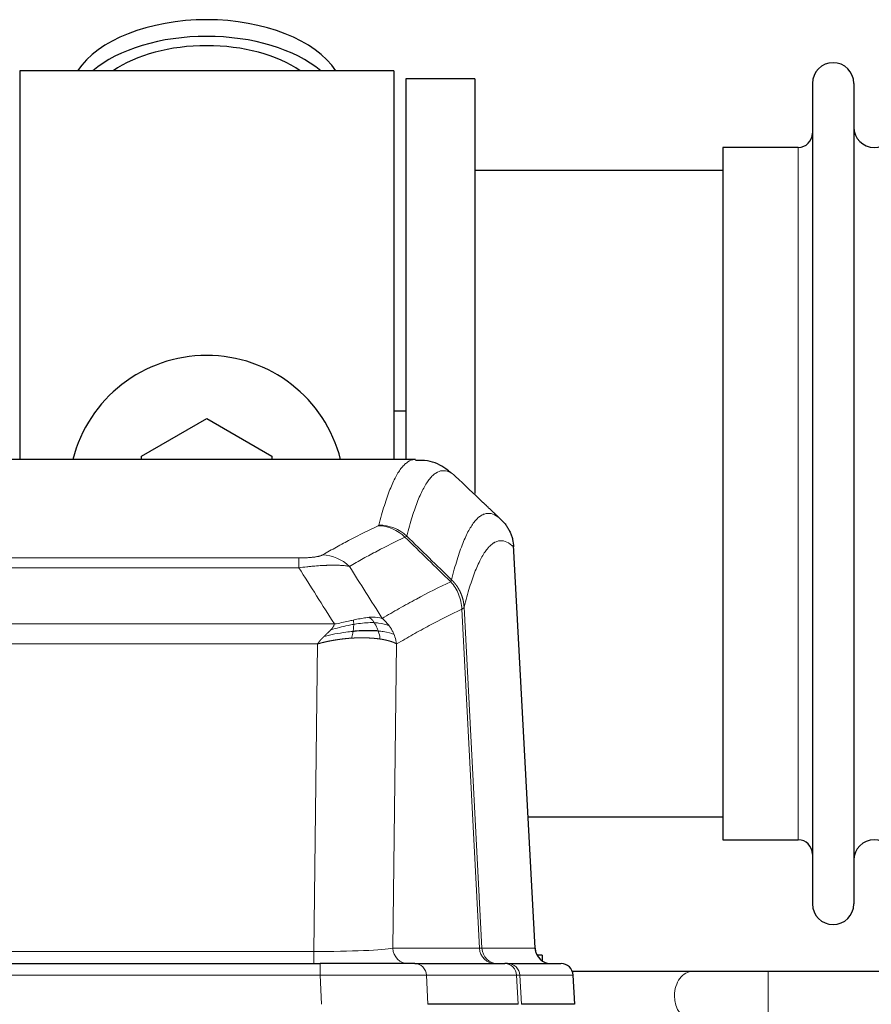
# Model space of a CAD drawing. Header units: inches. Extents: x 0 to 17820, y -10 to 12600.
# Tile 170 of 256: x 4570 to 4779, y 10745 to 10987. Entities that reach past the tile are written whole.
import ezdxf

# ---------------------------------------------------------------- set-up
doc = ezdxf.new("R2010")
doc.units = ezdxf.units.IN
doc.layers.add('1', color=7, linetype='Continuous', true_color=0xffffff)

msp = doc.modelspace()

# ---------------------------------------------------------------- linework, layer by layer
at = {"layer": '1', "color": 2, "linetype": 'Continuous', "lineweight": 25}
for p, q in [((4661.834, 10974.854), (4569.834, 10974.854)), ((4569.834, 10974.854), (4569.834, 10879.254)), ((4661.834, 10974.854), (4661.834, 10879.254)), ((4681.834, 10972.854), (4664.834, 10972.854)), ((4664.834, 10972.854), (4664.834, 10879.256)), ((4681.834, 10972.854), (4681.834, 10870.854)), ((4764.834, 10971.754), (4764.834, 10769.954)), ((4775.034, 10971.754), (4775.034, 10769.954)), ((4761.334, 10956.004), (4742.834, 10956.004)), ((4742.834, 10956.004), (4742.834, 10785.704)), ((4742.839, 10950.354), (4681.834, 10950.354)), ((4664.793, 10891.116), (4661.81, 10891.116)), ((4599.834, 10880.091), (4615.834, 10889.329)), ((4615.834, 10889.329), (4631.834, 10880.091)), ((4667.187, 10879.249), (4404.48, 10879.249)), ((4599.834, 10879.248), (4599.834, 10880.091)), ((4631.834, 10880.091), (4631.834, 10879.248)), ((4696.61, 10759.036), (4691.338, 10858.173)), ((4694.895, 10791.354), (4742.839, 10791.354)), ((4742.834, 10785.704), (4761.334, 10785.704)), ((4427.923, 10755.249), (4643.744, 10755.249)), ((4666.999, 10755.249), (4643.744, 10755.249)), ((4666.999, 10755.249), (4689.173, 10755.249)), ((4689.87, 10755.249), (4689.173, 10755.249)), ((4689.87, 10755.249), (4702.981, 10755.249)), ((4698.334, 10757.354), (4697.081, 10757.354)), ((4698.334, 10757.354), (4698.334, 10755.955)), ((4735.385, 10753.354), (4705.785, 10753.354)), ((4855.882, 10753.354), (4753.968, 10753.354)), ((4706.372, 10745.249), (4705.991, 10752.408)), ((4692.453, 10745.249), (4670.199, 10745.249)), ((4706.356, 10745.249), (4693.238, 10745.249))]:
    msp.add_line(p, q, dxfattribs=at)
at = {"layer": '1', "color": 110, "linetype": 'Continuous', "lineweight": 13}
for p, q in [((4761.334, 10956.004), (4761.334, 10785.704)), ((4696.597, 10759.039), (4691.349, 10857.735)), ((4433.162, 10855.042), (4638.505, 10855.042)), ((4638.505, 10852.625), (4638.505, 10855.042)), ((4638.505, 10852.625), (4433.162, 10852.625)), ((4682.95, 10759.039), (4678.598, 10842.431)), ((4679.154, 10842.908), (4683.531, 10759.039)), ((4424.431, 10838.795), (4647.236, 10838.795)), ((4643.123, 10833.896), (4428.544, 10833.896)), ((4642.155, 10758.213), (4643.123, 10833.896)), ((4662.555, 10833.886), (4661.598, 10759.039)), ((4429.512, 10758.213), (4642.155, 10758.213)), ((4642.155, 10755.249), (4642.155, 10758.213)), ((4661.598, 10759.039), (4682.95, 10759.039)), ((4683.531, 10759.039), (4696.597, 10759.039)), ((4643.744, 10755.249), (4643.744, 10752.406)), ((4753.968, 10741.354), (4753.968, 10753.354)), ((4643.744, 10752.406), (4427.923, 10752.406)), ((4644.037, 10745.249), (4643.744, 10752.406)), ((4692.08, 10752.406), (4669.906, 10752.406)), ((4669.906, 10752.406), (4670.199, 10745.249)), ((4692.453, 10745.249), (4692.08, 10752.406)), ((4705.975, 10752.406), (4692.864, 10752.406)), ((4692.864, 10752.406), (4693.238, 10745.249)), ((4706.356, 10745.249), (4705.975, 10752.406))]:
    msp.add_line(p, q, dxfattribs=at)
at = {"layer": '1', "color": 2, "linetype": 'Continuous', "lineweight": 25}
for centre, radius, start, end in [((4769.934, 10971.754), 5.1, 0, 180), ((4780.034, 10961.004), 5, 180, 0), ((4761.334, 10959.504), 3.5, 270, 0), ((4615.834, 10870.854), 34, 14.29875, 165.70125), ((4761.334, 10782.204), 3.5, 0, 90), ((4780.034, 10780.704), 5, 0, 180), ((4769.934, 10769.954), 5.1, 180, 0), ((4700.604, 10759.249), 4, 182.96266, 270), ((4702.996, 10752.249), 3, 3.84447, 90)]:
    msp.add_arc(centre, radius, start, end, dxfattribs=at)
for centre, major_axis, start_param, end_param in [((4615.834, 10967.923), (34, 0), 0.3633693, 2.7782723), ((4615.834, 10963.827), (34, 0), 0.6009523, 2.5406894), ((4615.834, 10963.827), (-30, 0), 4.712389, 5.5877152), ((4615.834, 10963.827), (-30, 0), 3.8370627, 4.712389)]:
    msp.add_ellipse(centre, major_axis=major_axis, ratio=0.5735764, start_param=start_param, end_param=end_param, dxfattribs=at)
at = {"layer": '1', "color": 110, "linetype": 'Continuous', "lineweight": 13}
for centre, major_axis, ratio, start_param, end_param in [((4658.013, 10853.031), (-4.281, 9.037), 0.9659395, 5.0815715, 5.8272089), ((4658.2, 10853.192), (-9.695, 2.45), 0.9931439, 4.2008878, 4.9582972), ((4644.352, 10845.885), (4.97, -8.677), 0.9635717, 1.8622888, 2.6052468), ((4642.235, 10759.249), (20.002, 0.052), 0.0517476, 4.708281, 6.0295934), ((4665.474, 10759.249), (0, 4), 0.9702957, 1.6231562, 3.1415927), ((4663.505, 10759.249), (-20.038, 0.208), 0.001459, 2.8976729, 3.1068244), ((4686.826, 10759.249), (0, -4), 0.9702957, 4.7647489, 6.2831853), ((4687.523, 10759.249), (0, -4), 0.9993908, 4.7647489, 6.2831853), ((4700.589, 10759.249), (0, -4), 0.9993908, 4.7647489, 6.2831853), ((4666.999, 10752.249), (0, -3), 0.9702957, 1.6231562, 3.1415927), ((4689.173, 10752.249), (0, -3), 0.9702957, 1.6231562, 3.1415927), ((4689.87, 10752.249), (0, -3), 0.9993908, 1.6231562, 3.1415927), ((4702.981, 10752.249), (0, -3), 0.9993908, 1.6231562, 3.1415927), ((4735.385, 10747.354), (0, -6), 0.7432941, 3.1371748, 4.712389), ((4643.692, 10752.249), (27.018, 0.123), 0.0058026, 0.2445567, 1.5688664), ((4665.852, 10752.249), (27.029, 0.156), 0.000812, 0.0348973, 0.2440487), ((4735.385, 10747.354), (0, -6), 0.7432941, 4.712389, 6.2831853)]:
    msp.add_ellipse(centre, major_axis=major_axis, ratio=ratio, start_param=start_param, end_param=end_param, dxfattribs=at)
for points, knots in [([(4658.2, 10863.127), (4658.638, 10864.866), (4659.528, 10868.063), (4660.449, 10870.697), (4661.151, 10872.462), (4661.387, 10873.016), (4661.863, 10874.052), (4662.103, 10874.535), (4662.828, 10875.878), (4663.319, 10876.633), (4663.943, 10877.4), (4664.068, 10877.544), (4664.319, 10877.816), (4664.698, 10878.197), (4665.08, 10878.498), (4665.851, 10878.995), (4666.464, 10879.219), (4667.087, 10879.249), (4667.181, 10879.249)], [0, 0, 0, 0, 0.1619138, 0.3238276, 0.3238276, 0.4047846, 0.4047846, 0.4857415, 0.4857415, 0.6476553, 0.6476553, 0.6881337, 0.6881337, 0.7286122, 0.8095691, 0.8095691, 0.9714829, 1, 1, 1, 1]), ([(4677.042, 10875.102), (4676.484, 10875.615), (4675.382, 10876.358), (4673.772, 10876.63), (4672.729, 10876.248), (4671.957, 10875.75), (4671.574, 10875.448), (4671.195, 10875.067), (4670.943, 10874.796), (4670.818, 10874.651), (4670.194, 10873.884), (4669.702, 10873.13), (4668.976, 10871.787), (4668.735, 10871.305), (4668.259, 10870.269), (4668.023, 10869.716), (4667.32, 10867.952), (4666.398, 10865.32), (4665.506, 10862.126), (4665.068, 10860.389)], [0, 0, 0, 0, 0.125, 0.25, 0.375, 0.375, 0.4375, 0.46875, 0.46875, 0.5, 0.5, 0.625, 0.625, 0.6875, 0.6875, 0.75, 0.75, 0.875, 1, 1, 1, 1]), ([(4676.065, 10849.674), (4676.121, 10849.897), (4676.177, 10850.117), (4676.289, 10850.553), (4676.457, 10851.201), (4676.853, 10852.664), (4677.196, 10853.836), (4677.889, 10856.07), (4678.83, 10858.757), (4680.288, 10861.914), (4681.292, 10863.437), (4681.866, 10864.129), (4681.93, 10864.204), (4682.058, 10864.349), (4682.251, 10864.559), (4682.702, 10865.002), (4683.094, 10865.299), (4683.422, 10865.501), (4683.488, 10865.539), (4683.62, 10865.611), (4683.818, 10865.712), (4684.283, 10865.899), (4684.686, 10865.977), (4685.498, 10866.024), (4686.595, 10865.794), (4687.723, 10864.979), (4688.294, 10864.425)], [0, 0, 0, 0, 0.015625, 0.015625, 0.03125, 0.0625, 0.125, 0.125, 0.25, 0.375, 0.5, 0.5, 0.515625, 0.515625, 0.53125, 0.5625, 0.625, 0.625, 0.640625, 0.640625, 0.65625, 0.6875, 0.75, 0.75, 0.875, 1, 1, 1, 1]), ([(4644.352, 10855.791), (4645.486, 10856.444), (4646.621, 10857.082), (4648.894, 10858.332), (4650.031, 10858.944), (4653.446, 10860.738), (4655.728, 10861.879), (4658.013, 10862.966)], [0, 0, 0, 0, 0.25, 0.25, 0.5, 0.5, 1, 1, 1, 1]), ([(4658.2, 10863.127), (4658.194, 10863.1), (4658.175, 10863.073), (4658.112, 10863.019), (4658.069, 10862.993), (4658.013, 10862.966)], [0, 0, 0, 0, 0.5, 0.5, 1, 1, 1, 1]), ([(4664.609, 10860.149), (4662.321, 10859.06), (4660.037, 10857.918), (4656.618, 10856.122), (4655.479, 10855.51), (4653.204, 10854.258), (4652.067, 10853.619), (4650.932, 10852.966)], [0, 0, 0, 0, 0.5, 0.5, 0.75, 0.75, 1, 1, 1, 1]), ([(4691.349, 10857.735), (4690.78, 10858.28), (4689.655, 10859.08), (4688.561, 10859.297), (4687.752, 10859.242), (4687.35, 10859.159), (4686.886, 10858.968), (4686.688, 10858.866), (4686.557, 10858.793), (4686.491, 10858.754), (4686.163, 10858.549), (4685.773, 10858.249), (4685.323, 10857.803), (4685.131, 10857.591), (4685.003, 10857.446), (4684.94, 10857.371), (4684.367, 10856.675), (4683.366, 10855.147), (4681.911, 10851.986), (4680.505, 10847.955), (4679.599, 10844.688), (4679.154, 10842.908)], [0, 0, 0, 0, 0.125, 0.25, 0.25, 0.3125, 0.34375, 0.359375, 0.359375, 0.375, 0.375, 0.4375, 0.46875, 0.484375, 0.484375, 0.5, 0.5, 0.625, 0.75, 0.875, 1, 1, 1, 1]), ([(4644.352, 10855.791), (4644.331, 10855.779), (4644.309, 10855.767), (4644.263, 10855.743), (4644.238, 10855.731), (4644.163, 10855.695), (4644.109, 10855.672), (4643.991, 10855.625), (4643.927, 10855.602), (4643.791, 10855.556), (4643.717, 10855.534), (4643.56, 10855.489), (4643.476, 10855.467), (4643.341, 10855.435), (4643.294, 10855.424), (4643.198, 10855.403), (4643.148, 10855.392), (4642.994, 10855.361), (4642.886, 10855.341), (4642.658, 10855.302), (4642.538, 10855.283), (4642.349, 10855.256), (4642.252, 10855.243), (4642.151, 10855.23), (4642.083, 10855.222), (4642.048, 10855.218), (4641.874, 10855.197), (4641.729, 10855.182), (4641.282, 10855.14), (4640.965, 10855.116), (4640.545, 10855.092), (4640.46, 10855.088), (4640.287, 10855.08), (4640.2, 10855.076), (4639.939, 10855.065), (4639.763, 10855.06), (4639.408, 10855.05), (4639.229, 10855.047), (4638.869, 10855.043), (4638.687, 10855.042), (4638.505, 10855.042)], [0, 0, 0, 0, 0.03125, 0.03125, 0.0625, 0.0625, 0.125, 0.125, 0.1875, 0.1875, 0.25, 0.25, 0.3125, 0.3125, 0.34375, 0.34375, 0.375, 0.375, 0.4375, 0.4375, 0.5, 0.5, 0.53125, 0.546875, 0.546875, 0.5625, 0.5625, 0.625, 0.625, 0.75, 0.75, 0.78125, 0.78125, 0.8125, 0.8125, 0.875, 0.875, 0.9375, 0.9375, 1, 1, 1, 1]), ([(4650.932, 10852.966), (4650.634, 10853.022), (4650.308, 10853.07), (4649.595, 10853.149), (4649.208, 10853.181), (4648.58, 10853.216), (4648.308, 10853.228), (4648.023, 10853.237), (4647.908, 10853.24), (4647.85, 10853.241), (4647.674, 10853.245), (4647.555, 10853.247), (4646.953, 10853.254), (4646.444, 10853.25), (4645.772, 10853.233), (4645.636, 10853.229), (4645.428, 10853.223), (4645.359, 10853.22), (4645.219, 10853.215), (4645.149, 10853.212), (4644.797, 10853.198), (4644.51, 10853.184), (4643.634, 10853.135), (4643.029, 10853.092), (4642.326, 10853.034), (4642.247, 10853.028), (4642.089, 10853.014), (4642.01, 10853.007), (4641.772, 10852.986), (4641.613, 10852.971), (4641.133, 10852.926), (4640.811, 10852.893), (4639.835, 10852.789), (4639.175, 10852.711), (4638.505, 10852.625)], [0, 0, 0, 0, 0.125, 0.125, 0.25, 0.25, 0.3125, 0.328125, 0.328125, 0.34375, 0.34375, 0.375, 0.375, 0.5, 0.5, 0.53125, 0.53125, 0.546875, 0.546875, 0.5625, 0.5625, 0.625, 0.625, 0.75, 0.75, 0.765625, 0.765625, 0.78125, 0.78125, 0.8125, 0.8125, 0.875, 0.875, 1, 1, 1, 1]), ([(4676.065, 10849.674), (4676.044, 10849.626), (4676.028, 10849.549), (4675.97, 10849.376), (4675.928, 10849.28), (4675.853, 10849.191)], [0, 0, 0, 0, 0.5, 0.5, 1, 1, 1, 1]), ([(4676.065, 10849.674), (4676.078, 10849.662), (4676.103, 10849.637), (4676.141, 10849.6), (4676.179, 10849.562), (4676.217, 10849.524), (4676.255, 10849.485), (4676.294, 10849.446), (4676.332, 10849.406), (4676.371, 10849.365), (4676.41, 10849.324), (4676.449, 10849.283), (4676.487, 10849.241), (4676.526, 10849.198), (4676.565, 10849.155), (4676.604, 10849.111), (4676.644, 10849.067), (4676.683, 10849.022), (4676.722, 10848.977), (4676.761, 10848.931), (4676.8, 10848.884), (4676.84, 10848.837), (4676.879, 10848.789), (4676.918, 10848.741), (4676.957, 10848.692), (4676.996, 10848.642), (4677.036, 10848.592), (4677.075, 10848.542), (4677.114, 10848.49), (4677.153, 10848.438), (4677.192, 10848.386), (4677.231, 10848.333), (4677.269, 10848.279), (4677.308, 10848.224), (4677.347, 10848.169), (4677.385, 10848.114), (4677.423, 10848.058), (4677.462, 10848.001), (4677.5, 10847.943), (4677.538, 10847.885), (4677.576, 10847.826), (4677.613, 10847.767), (4677.651, 10847.707), (4677.688, 10847.646), (4677.725, 10847.584), (4677.762, 10847.522), (4677.799, 10847.46), (4677.835, 10847.396), (4677.871, 10847.332), (4677.907, 10847.268), (4677.943, 10847.202), (4677.979, 10847.136), (4678.014, 10847.07), (4678.049, 10847.003), (4678.083, 10846.935), (4678.117, 10846.866), (4678.151, 10846.797), (4678.185, 10846.727), (4678.218, 10846.656), (4678.253, 10846.58), (4678.29, 10846.498), (4678.329, 10846.411), (4678.366, 10846.324), (4678.403, 10846.236), (4678.439, 10846.148), (4678.474, 10846.059), (4678.508, 10845.97), (4678.542, 10845.881), (4678.574, 10845.792), (4678.606, 10845.702), (4678.637, 10845.612), (4678.667, 10845.521), (4678.696, 10845.431), (4678.724, 10845.34), (4678.752, 10845.249), (4678.778, 10845.157), (4678.804, 10845.066), (4678.829, 10844.974), (4678.853, 10844.882), (4678.876, 10844.789), (4678.899, 10844.697), (4678.92, 10844.604), (4678.94, 10844.511), (4678.96, 10844.418), (4678.979, 10844.324), (4678.997, 10844.231), (4679.014, 10844.137), (4679.03, 10844.043), (4679.045, 10843.949), (4679.06, 10843.855), (4679.073, 10843.761), (4679.086, 10843.666), (4679.097, 10843.572), (4679.108, 10843.477), (4679.118, 10843.383), (4679.127, 10843.288), (4679.135, 10843.193), (4679.143, 10843.098), (4679.149, 10843.003), (4679.153, 10842.94), (4679.154, 10842.908)], [0, 0, 0, 0, 0.0069372, 0.0139334, 0.0209887, 0.028103, 0.0352764, 0.0425088, 0.0498003, 0.0571509, 0.0645605, 0.0720292, 0.0795569, 0.0871437, 0.0947896, 0.1024945, 0.1102584, 0.1180815, 0.1259636, 0.1339048, 0.141905, 0.1499643, 0.1580827, 0.1662601, 0.1744966, 0.1827922, 0.1911468, 0.1995605, 0.2080333, 0.2165651, 0.225156, 0.233806, 0.2425151, 0.2512832, 0.2601104, 0.2689967, 0.277942, 0.2869465, 0.29601, 0.3051325, 0.3143142, 0.3235549, 0.3328547, 0.3422136, 0.3516315, 0.3611085, 0.3706446, 0.3802398, 0.3898941, 0.3996074, 0.4093798, 0.4192113, 0.4291019, 0.4390515, 0.4490602, 0.459128, 0.4692549, 0.4794409, 0.4896859, 0.4999901, 0.5124905, 0.524991, 0.5374914, 0.5499918, 0.5624922, 0.5749926, 0.587493, 0.5999934, 0.6124937, 0.6249941, 0.6374944, 0.6499948, 0.6624951, 0.6749954, 0.6874957, 0.699996, 0.7124963, 0.7249966, 0.7374968, 0.7499971, 0.7624973, 0.7749976, 0.7874978, 0.799998, 0.8124982, 0.8249984, 0.8374986, 0.8499988, 0.8624989, 0.8749991, 0.8874992, 0.8999993, 0.9124995, 0.9249996, 0.9374997, 0.9499998, 0.9624998, 0.9749999, 0.9875, 1, 1, 1, 1]), ([(4658.999, 10840.172), (4660.397, 10841.006), (4661.796, 10841.819), (4664.599, 10843.404), (4666.001, 10844.177), (4670.215, 10846.431), (4673.031, 10847.852), (4675.853, 10849.191)], [0, 0, 0, 0, 0.25, 0.25, 0.5, 0.5, 1, 1, 1, 1]), ([(4675.853, 10849.191), (4676.262, 10848.747), (4676.634, 10848.261), (4677.293, 10847.224), (4677.578, 10846.672), (4678.05, 10845.519), (4678.235, 10844.919), (4678.499, 10843.69), (4678.577, 10843.062), (4678.598, 10842.431)], [0, 0, 0, 0, 0.25, 0.25, 0.5, 0.5, 0.75, 0.75, 1, 1, 1, 1]), ([(4678.598, 10842.431), (4675.912, 10841.156), (4673.233, 10839.806), (4669.222, 10837.67), (4667.886, 10836.939), (4665.219, 10835.441), (4663.886, 10834.673), (4662.555, 10833.886)], [0, 0, 0, 0, 0.5, 0.5, 0.75, 0.75, 1, 1, 1, 1]), ([(4679.154, 10842.908), (4679.154, 10842.907), (4679.152, 10842.902), (4679.149, 10842.891), (4679.142, 10842.875), (4679.131, 10842.851), (4679.112, 10842.821), (4679.083, 10842.784), (4679.041, 10842.74), (4678.997, 10842.702), (4678.959, 10842.672), (4678.934, 10842.653), (4678.907, 10842.634), (4678.881, 10842.616), (4678.853, 10842.597), (4678.825, 10842.578), (4678.797, 10842.559), (4678.769, 10842.541), (4678.74, 10842.522), (4678.712, 10842.504), (4678.683, 10842.486), (4678.655, 10842.468), (4678.627, 10842.45), (4678.607, 10842.437), (4678.598, 10842.431)], [0, 0, 0, 0, 0.0092499, 0.0337179, 0.073404, 0.128308, 0.1984299, 0.2837694, 0.3843264, 0.5001005, 0.5424888, 0.5838484, 0.6241794, 0.6634821, 0.7017567, 0.7390032, 0.7752221, 0.8104134, 0.8445775, 0.8777146, 0.909825, 0.9409091, 0.9709673, 1, 1, 1, 1]), ([(4655.824, 10840.434), (4655.674, 10840.421), (4655.523, 10840.405), (4654.908, 10840.334), (4654.429, 10840.26), (4653.435, 10840.078), (4652.92, 10839.972), (4652.213, 10839.818), (4652.034, 10839.778), (4651.854, 10839.738)], [0, 0, 0, 0, 0.125, 0.125, 0.5, 0.5, 0.875, 0.875, 1, 1, 1, 1]), ([(4658.999, 10840.172), (4658.306, 10840.397), (4657.54, 10840.491), (4656.413, 10840.475), (4656.122, 10840.46), (4655.824, 10840.434)], [0, 0, 0, 0, 0.75, 0.75, 1, 1, 1, 1]), ([(4657.048, 10839.111), (4656.949, 10839.261), (4656.848, 10839.403), (4656.591, 10839.731), (4656.434, 10839.905), (4656.123, 10840.206), (4655.97, 10840.332), (4655.824, 10840.434)], [0, 0, 0, 0, 0.25, 0.25, 0.625, 0.625, 1, 1, 1, 1]), ([(4660.706, 10838.365), (4660.583, 10838.531), (4660.455, 10838.694), (4660.123, 10839.091), (4659.912, 10839.321), (4659.47, 10839.761), (4659.239, 10839.972), (4658.999, 10840.172)], [0, 0, 0, 0, 0.25, 0.25, 0.625, 0.625, 1, 1, 1, 1]), ([(4646.366, 10837.351), (4646.374, 10837.36), (4646.39, 10837.377), (4646.413, 10837.403), (4646.436, 10837.428), (4646.459, 10837.454), (4646.482, 10837.479), (4646.504, 10837.504), (4646.526, 10837.529), (4646.548, 10837.554), (4646.569, 10837.579), (4646.59, 10837.604), (4646.611, 10837.629), (4646.631, 10837.653), (4646.651, 10837.677), (4646.671, 10837.702), (4646.69, 10837.726), (4646.709, 10837.75), (4646.728, 10837.774), (4646.746, 10837.797), (4646.764, 10837.821), (4646.782, 10837.844), (4646.799, 10837.868), (4646.816, 10837.891), (4646.833, 10837.914), (4646.849, 10837.937), (4646.865, 10837.96), (4646.881, 10837.983), (4646.896, 10838.005), (4646.911, 10838.028), (4646.926, 10838.05), (4646.94, 10838.072), (4646.954, 10838.094), (4646.968, 10838.116), (4646.981, 10838.138), (4646.994, 10838.16), (4647.007, 10838.182), (4647.019, 10838.203), (4647.031, 10838.225), (4647.043, 10838.246), (4647.055, 10838.267), (4647.066, 10838.288), (4647.076, 10838.309), (4647.087, 10838.33), (4647.097, 10838.351), (4647.106, 10838.371), (4647.116, 10838.392), (4647.125, 10838.412), (4647.134, 10838.432), (4647.142, 10838.452), (4647.15, 10838.472), (4647.158, 10838.492), (4647.165, 10838.512), (4647.172, 10838.532), (4647.179, 10838.551), (4647.185, 10838.571), (4647.191, 10838.59), (4647.197, 10838.609), (4647.203, 10838.628), (4647.208, 10838.647), (4647.212, 10838.666), (4647.217, 10838.685), (4647.221, 10838.703), (4647.225, 10838.722), (4647.228, 10838.74), (4647.231, 10838.759), (4647.234, 10838.777), (4647.236, 10838.789), (4647.236, 10838.795)], [0, 0, 0, 0, 0.0185022, 0.0368847, 0.0551481, 0.073293, 0.0913199, 0.1092294, 0.1270222, 0.1446988, 0.1622598, 0.1797059, 0.1970378, 0.2142561, 0.2313614, 0.2483544, 0.265236, 0.2820066, 0.2986672, 0.3152184, 0.331661, 0.3479958, 0.3642235, 0.380345, 0.3963611, 0.4122725, 0.4280803, 0.4437851, 0.459388, 0.4748898, 0.4902915, 0.5055939, 0.5207981, 0.535905, 0.5509156, 0.565831, 0.5806521, 0.5953801, 0.6100159, 0.6245607, 0.6390157, 0.6533819, 0.6676604, 0.6818526, 0.6959596, 0.7099825, 0.7239227, 0.7377815, 0.75156, 0.7652597, 0.7788818, 0.7924277, 0.8058989, 0.8192966, 0.8326224, 0.8458776, 0.8590638, 0.8721825, 0.8852351, 0.8982233, 0.9111485, 0.9240124, 0.9368166, 0.9495628, 0.9622525, 0.9748874, 0.9874694, 1, 1, 1, 1]), ([(4652.004, 10838.705), (4651.547, 10838.627), (4651.083, 10838.539), (4649.212, 10838.149), (4647.776, 10837.773), (4646.366, 10837.351)], [0, 0, 0, 0, 0.25, 0.25, 1, 1, 1, 1]), ([(4651.854, 10839.738), (4651.494, 10839.658), (4651.127, 10839.575), (4649.633, 10839.24), (4648.457, 10838.984), (4647.236, 10838.795)], [0, 0, 0, 0, 0.25, 0.25, 1, 1, 1, 1]), ([(4651.836, 10836.964), (4651.848, 10837.041), (4651.859, 10837.118), (4651.904, 10837.428), (4651.933, 10837.66), (4651.977, 10838.104), (4651.992, 10838.317), (4652.002, 10838.58), (4652.004, 10838.644), (4652.004, 10838.705)], [0, 0, 0, 0, 0.125, 0.125, 0.5, 0.5, 0.875, 0.875, 1, 1, 1, 1]), ([(4652.004, 10838.705), (4652.006, 10838.829), (4652.004, 10838.945), (4651.991, 10839.211), (4651.975, 10839.348), (4651.927, 10839.577), (4651.895, 10839.669), (4651.854, 10839.738)], [0, 0, 0, 0, 0.25, 0.25, 0.625, 0.625, 1, 1, 1, 1]), ([(4657.048, 10839.111), (4656.862, 10839.118), (4656.673, 10839.122), (4655.901, 10839.124), (4655.291, 10839.098), (4654.021, 10838.995), (4653.362, 10838.917), (4652.46, 10838.781), (4652.233, 10838.745), (4652.004, 10838.705)], [0, 0, 0, 0, 0.125, 0.125, 0.5, 0.5, 0.875, 0.875, 1, 1, 1, 1]), ([(4660.706, 10838.365), (4660.007, 10838.697), (4659.137, 10838.921), (4657.776, 10839.073), (4657.419, 10839.098), (4657.048, 10839.111)], [0, 0, 0, 0, 0.75, 0.75, 1, 1, 1, 1]), ([(4658.034, 10837.049), (4658.003, 10837.139), (4657.971, 10837.23), (4657.836, 10837.594), (4657.723, 10837.866), (4657.474, 10838.391), (4657.337, 10838.644), (4657.146, 10838.959), (4657.097, 10839.036), (4657.048, 10839.111)], [0, 0, 0, 0, 0.125, 0.125, 0.5, 0.5, 0.875, 0.875, 1, 1, 1, 1]), ([(4661.916, 10836.225), (4661.878, 10836.319), (4661.837, 10836.413), (4661.669, 10836.786), (4661.53, 10837.061), (4661.227, 10837.597), (4661.063, 10837.859), (4660.828, 10838.198), (4660.767, 10838.282), (4660.706, 10838.365)], [0, 0, 0, 0, 0.125, 0.125, 0.5, 0.5, 0.875, 0.875, 1, 1, 1, 1]), ([(4643.123, 10833.896), (4643.129, 10833.905), (4643.139, 10833.922), (4643.156, 10833.948), (4643.172, 10833.973), (4643.189, 10834), (4643.207, 10834.026), (4643.225, 10834.053), (4643.243, 10834.079), (4643.261, 10834.106), (4643.281, 10834.134), (4643.3, 10834.161), (4643.32, 10834.189), (4643.34, 10834.217), (4643.361, 10834.245), (4643.381, 10834.274), (4643.403, 10834.302), (4643.425, 10834.331), (4643.447, 10834.36), (4643.469, 10834.39), (4643.492, 10834.419), (4643.516, 10834.449), (4643.539, 10834.479), (4643.564, 10834.509), (4643.588, 10834.54), (4643.613, 10834.57), (4643.638, 10834.601), (4643.664, 10834.632), (4643.69, 10834.664), (4643.717, 10834.695), (4643.743, 10834.727), (4643.771, 10834.759), (4643.798, 10834.791), (4643.827, 10834.823), (4643.855, 10834.856), (4643.884, 10834.889), (4643.913, 10834.922), (4643.943, 10834.955), (4643.973, 10834.988), (4644.003, 10835.022), (4644.034, 10835.056), (4644.065, 10835.09), (4644.097, 10835.124), (4644.129, 10835.158), (4644.161, 10835.193), (4644.194, 10835.227), (4644.227, 10835.262), (4644.261, 10835.298), (4644.295, 10835.333), (4644.329, 10835.368), (4644.364, 10835.404), (4644.399, 10835.44), (4644.435, 10835.476), (4644.47, 10835.512), (4644.507, 10835.549), (4644.544, 10835.585), (4644.581, 10835.622), (4644.618, 10835.659), (4644.656, 10835.696), (4644.682, 10835.72), (4644.694, 10835.733)], [0, 0, 0, 0, 0.0121901, 0.0245516, 0.0370849, 0.0497905, 0.0626689, 0.0757204, 0.0889455, 0.1023447, 0.1159182, 0.1296666, 0.14359, 0.1576889, 0.1719636, 0.1864145, 0.2010418, 0.2158458, 0.2308268, 0.2459852, 0.261321, 0.2768347, 0.2925265, 0.3083966, 0.3244452, 0.3406727, 0.357079, 0.3736646, 0.3904296, 0.4073742, 0.4244986, 0.4418029, 0.4592875, 0.4769523, 0.4947976, 0.5128236, 0.5310305, 0.5494183, 0.5679872, 0.5867374, 0.605669, 0.6247822, 0.644077, 0.6635537, 0.6832123, 0.7030529, 0.7230758, 0.7432809, 0.7636685, 0.7842385, 0.8049912, 0.8259267, 0.8470449, 0.8683461, 0.8898303, 0.9114976, 0.9333482, 0.955382, 0.9775993, 1, 1, 1, 1]), ([(4651.521, 10835.313), (4651.499, 10835.312), (4651.456, 10835.309), (4651.391, 10835.305), (4651.326, 10835.3), (4651.261, 10835.296), (4651.196, 10835.291), (4651.131, 10835.286), (4651.066, 10835.282), (4651.001, 10835.277), (4650.936, 10835.272), (4650.87, 10835.267), (4650.805, 10835.261), (4650.74, 10835.256), (4650.675, 10835.251), (4650.61, 10835.245), (4650.544, 10835.239), (4650.479, 10835.234), (4650.414, 10835.228), (4650.349, 10835.222), (4650.283, 10835.216), (4650.218, 10835.21), (4650.153, 10835.203), (4650.088, 10835.197), (4650.023, 10835.191), (4649.957, 10835.184), (4649.892, 10835.177), (4649.827, 10835.171), (4649.762, 10835.164), (4649.696, 10835.157), (4649.631, 10835.15), (4649.566, 10835.142), (4649.501, 10835.135), (4649.436, 10835.128), (4649.37, 10835.12), (4649.305, 10835.112), (4649.24, 10835.105), (4649.175, 10835.097), (4649.11, 10835.089), (4649.045, 10835.081), (4648.98, 10835.073), (4648.914, 10835.065), (4648.849, 10835.056), (4648.784, 10835.048), (4648.719, 10835.039), (4648.654, 10835.031), (4648.589, 10835.022), (4648.524, 10835.013), (4648.46, 10835.004), (4648.395, 10834.995), (4648.33, 10834.986), (4648.265, 10834.977), (4648.2, 10834.968), (4648.135, 10834.958), (4648.071, 10834.949), (4648.006, 10834.939), (4647.941, 10834.929), (4647.876, 10834.919), (4647.812, 10834.909), (4647.747, 10834.899), (4647.683, 10834.889), (4647.618, 10834.879), (4647.554, 10834.869), (4647.489, 10834.858), (4647.425, 10834.848), (4647.361, 10834.837), (4647.296, 10834.827), (4647.232, 10834.816), (4647.168, 10834.805), (4647.104, 10834.794), (4647.039, 10834.783), (4646.975, 10834.772), (4646.911, 10834.76), (4646.847, 10834.749), (4646.783, 10834.737), (4646.719, 10834.726), (4646.656, 10834.714), (4646.592, 10834.702), (4646.528, 10834.69), (4646.464, 10834.678), (4646.401, 10834.666), (4646.337, 10834.654), (4646.274, 10834.642), (4646.21, 10834.63), (4646.147, 10834.617), (4646.083, 10834.605), (4646.02, 10834.592), (4645.957, 10834.579), (4645.894, 10834.567), (4645.831, 10834.554), (4645.767, 10834.541), (4645.704, 10834.528), (4645.642, 10834.514), (4645.579, 10834.501), (4645.516, 10834.488), (4645.453, 10834.474), (4645.39, 10834.461), (4645.328, 10834.447), (4645.265, 10834.433), (4645.203, 10834.42), (4645.14, 10834.406), (4645.078, 10834.392), (4645.016, 10834.378), (4644.954, 10834.363), (4644.891, 10834.349), (4644.829, 10834.335), (4644.767, 10834.32), (4644.705, 10834.306), (4644.644, 10834.291), (4644.582, 10834.276), (4644.52, 10834.261), (4644.459, 10834.247), (4644.397, 10834.232), (4644.336, 10834.216), (4644.274, 10834.201), (4644.213, 10834.186), (4644.152, 10834.171), (4644.091, 10834.155), (4644.029, 10834.14), (4643.968, 10834.124), (4643.908, 10834.108), (4643.847, 10834.093), (4643.786, 10834.077), (4643.725, 10834.061), (4643.665, 10834.045), (4643.604, 10834.029), (4643.544, 10834.012), (4643.484, 10833.996), (4643.423, 10833.98), (4643.363, 10833.963), (4643.303, 10833.947), (4643.243, 10833.93), (4643.183, 10833.913), (4643.143, 10833.902), (4643.123, 10833.896)], [0, 0, 0, 0, 0.0081592, 0.0163092, 0.0244501, 0.0325819, 0.0407045, 0.0488181, 0.0569225, 0.0650178, 0.0731041, 0.0811812, 0.0892493, 0.0973083, 0.1053581, 0.113399, 0.1214307, 0.1294534, 0.137467, 0.1454716, 0.1534671, 0.1614536, 0.169431, 0.1773994, 0.1853588, 0.1933091, 0.2012504, 0.2091827, 0.217106, 0.2250203, 0.2329256, 0.2408219, 0.2487092, 0.2565875, 0.2644568, 0.2723172, 0.2801686, 0.288011, 0.2958444, 0.303669, 0.3114845, 0.3192911, 0.3270888, 0.3348775, 0.3426574, 0.3504282, 0.3581902, 0.3659433, 0.3736874, 0.3814227, 0.389149, 0.3968665, 0.4045751, 0.4122748, 0.4199656, 0.4276476, 0.4353206, 0.4429849, 0.4506403, 0.4582868, 0.4659245, 0.4735534, 0.4811734, 0.4887846, 0.496387, 0.5039805, 0.5115653, 0.5191413, 0.5267084, 0.5342668, 0.5418164, 0.5493572, 0.5568893, 0.5644125, 0.5719271, 0.5794328, 0.5869298, 0.5944181, 0.6018976, 0.6093684, 0.6168305, 0.6242839, 0.6317285, 0.6391644, 0.6465917, 0.6540102, 0.6614201, 0.6688212, 0.6762137, 0.6835975, 0.6909727, 0.6983392, 0.705697, 0.7130462, 0.7203868, 0.7277187, 0.735042, 0.7423567, 0.7496628, 0.7569603, 0.7642491, 0.7715294, 0.7788011, 0.7860642, 0.7933187, 0.8005646, 0.807802, 0.8150309, 0.8222512, 0.8294629, 0.8366661, 0.8438608, 0.851047, 0.8582246, 0.8653938, 0.8725544, 0.8797065, 0.8868502, 0.8939854, 0.9011121, 0.9082303, 0.9153401, 0.9224414, 0.9295343, 0.9366187, 0.9436947, 0.9507623, 0.9578214, 0.9648722, 0.9719145, 0.9789485, 0.985974, 0.9929912, 1, 1, 1, 1]), ([(4644.694, 10835.733), (4644.709, 10835.747), (4644.737, 10835.774), (4644.778, 10835.814), (4644.819, 10835.853), (4644.858, 10835.891), (4644.897, 10835.928), (4644.934, 10835.964), (4644.97, 10835.998), (4645.006, 10836.032), (4645.04, 10836.065), (4645.073, 10836.096), (4645.105, 10836.127), (4645.136, 10836.156), (4645.166, 10836.184), (4645.195, 10836.212), (4645.223, 10836.238), (4645.25, 10836.263), (4645.276, 10836.288), (4645.3, 10836.311), (4645.324, 10836.333), (4645.347, 10836.354), (4645.368, 10836.374), (4645.389, 10836.393), (4645.408, 10836.411), (4645.427, 10836.429), (4645.444, 10836.445), (4645.46, 10836.46), (4645.475, 10836.474), (4645.49, 10836.487), (4645.503, 10836.499), (4645.515, 10836.511), (4645.526, 10836.521), (4645.536, 10836.53), (4645.545, 10836.538), (4645.552, 10836.546), (4645.559, 10836.552), (4645.565, 10836.557), (4645.57, 10836.562), (4645.582, 10836.574), (4645.603, 10836.593), (4645.632, 10836.621), (4645.66, 10836.648), (4645.689, 10836.675), (4645.717, 10836.702), (4645.744, 10836.728), (4645.772, 10836.754), (4645.799, 10836.78), (4645.825, 10836.806), (4645.852, 10836.831), (4645.878, 10836.857), (4645.903, 10836.882), (4645.929, 10836.906), (4645.954, 10836.931), (4645.978, 10836.955), (4646.003, 10836.979), (4646.027, 10837.003), (4646.05, 10837.026), (4646.074, 10837.05), (4646.097, 10837.073), (4646.119, 10837.096), (4646.142, 10837.118), (4646.164, 10837.14), (4646.185, 10837.163), (4646.207, 10837.184), (4646.228, 10837.206), (4646.248, 10837.227), (4646.269, 10837.249), (4646.289, 10837.27), (4646.308, 10837.29), (4646.328, 10837.311), (4646.347, 10837.331), (4646.359, 10837.344), (4646.366, 10837.351)], [0, 0, 0, 0, 0.0247661, 0.0489206, 0.0724636, 0.0953949, 0.1177147, 0.1394229, 0.1605195, 0.1810045, 0.2008779, 0.2201398, 0.23879, 0.2568287, 0.2742558, 0.2910713, 0.3072753, 0.3228676, 0.3378484, 0.3522176, 0.3659752, 0.3791212, 0.3916556, 0.4035785, 0.4148897, 0.4255894, 0.4356775, 0.445154, 0.454019, 0.4622723, 0.4699141, 0.4769443, 0.4833629, 0.48917, 0.4943654, 0.4989493, 0.5029216, 0.5062824, 0.5090316, 0.5111692, 0.5284651, 0.5456049, 0.5625886, 0.5794163, 0.5960881, 0.612604, 0.6289642, 0.6451687, 0.6612176, 0.6771111, 0.6928491, 0.7084319, 0.7238594, 0.7391318, 0.7542492, 0.7692118, 0.7840195, 0.7986726, 0.8131712, 0.8275153, 0.8417051, 0.8557408, 0.8696224, 0.8833501, 0.8969241, 0.9103445, 0.9236114, 0.936725, 0.9496856, 0.9624932, 0.975148, 0.9876502, 1, 1, 1, 1]), ([(4651.836, 10836.964), (4651.258, 10836.91), (4650.67, 10836.844), (4648.296, 10836.532), (4646.467, 10836.185), (4644.694, 10835.733)], [0, 0, 0, 0, 0.25, 0.25, 1, 1, 1, 1]), ([(4651.521, 10835.313), (4651.554, 10835.476), (4651.594, 10835.661), (4651.676, 10836.064), (4651.718, 10836.28), (4651.786, 10836.655), (4651.812, 10836.809), (4651.836, 10836.964)], [0, 0, 0, 0, 0.375, 0.375, 0.75, 0.75, 1, 1, 1, 1]), ([(4658.524, 10835.088), (4658.509, 10835.09), (4658.48, 10835.094), (4658.436, 10835.1), (4658.391, 10835.107), (4658.347, 10835.113), (4658.302, 10835.119), (4658.258, 10835.125), (4658.213, 10835.131), (4658.168, 10835.137), (4658.123, 10835.143), (4658.078, 10835.149), (4658.033, 10835.155), (4657.988, 10835.16), (4657.942, 10835.166), (4657.897, 10835.171), (4657.851, 10835.177), (4657.806, 10835.182), (4657.76, 10835.188), (4657.714, 10835.193), (4657.668, 10835.198), (4657.622, 10835.203), (4657.576, 10835.208), (4657.53, 10835.213), (4657.484, 10835.218), (4657.438, 10835.223), (4657.391, 10835.228), (4657.345, 10835.232), (4657.298, 10835.237), (4657.252, 10835.242), (4657.205, 10835.246), (4657.158, 10835.25), (4657.111, 10835.255), (4657.064, 10835.259), (4657.017, 10835.263), (4656.97, 10835.267), (4656.923, 10835.271), (4656.876, 10835.275), (4656.829, 10835.279), (4656.782, 10835.283), (4656.734, 10835.287), (4656.687, 10835.291), (4656.639, 10835.294), (4656.592, 10835.298), (4656.544, 10835.302), (4656.496, 10835.305), (4656.449, 10835.308), (4656.401, 10835.312), (4656.353, 10835.315), (4656.305, 10835.318), (4656.257, 10835.321), (4656.209, 10835.324), (4656.161, 10835.327), (4656.113, 10835.33), (4656.065, 10835.333), (4656.016, 10835.336), (4655.968, 10835.338), (4655.92, 10835.341), (4655.872, 10835.344), (4655.823, 10835.346), (4655.775, 10835.348), (4655.726, 10835.351), (4655.678, 10835.353), (4655.629, 10835.355), (4655.581, 10835.357), (4655.532, 10835.36), (4655.484, 10835.362), (4655.435, 10835.364), (4655.386, 10835.365), (4655.337, 10835.367), (4655.289, 10835.369), (4655.24, 10835.371), (4655.191, 10835.372), (4655.142, 10835.374), (4655.093, 10835.375), (4655.044, 10835.377), (4654.996, 10835.378), (4654.947, 10835.379), (4654.898, 10835.381), (4654.849, 10835.382), (4654.8, 10835.383), (4654.751, 10835.384), (4654.702, 10835.385), (4654.653, 10835.386), (4654.603, 10835.387), (4654.554, 10835.387), (4654.505, 10835.388), (4654.456, 10835.389), (4654.407, 10835.389), (4654.358, 10835.39), (4654.309, 10835.39), (4654.26, 10835.391), (4654.21, 10835.391), (4654.161, 10835.391), (4654.112, 10835.391), (4654.063, 10835.391), (4654.014, 10835.391), (4653.965, 10835.391), (4653.915, 10835.391), (4653.866, 10835.391), (4653.817, 10835.391), (4653.768, 10835.391), (4653.719, 10835.391), (4653.67, 10835.39), (4653.62, 10835.39), (4653.571, 10835.389), (4653.522, 10835.389), (4653.473, 10835.388), (4653.424, 10835.387), (4653.375, 10835.386), (4653.325, 10835.386), (4653.276, 10835.385), (4653.227, 10835.384), (4653.178, 10835.383), (4653.129, 10835.382), (4653.08, 10835.381), (4653.031, 10835.379), (4652.982, 10835.378), (4652.933, 10835.377), (4652.884, 10835.376), (4652.835, 10835.374), (4652.786, 10835.373), (4652.737, 10835.371), (4652.688, 10835.369), (4652.639, 10835.368), (4652.59, 10835.366), (4652.541, 10835.364), (4652.492, 10835.362), (4652.443, 10835.36), (4652.395, 10835.358), (4652.346, 10835.356), (4652.297, 10835.354), (4652.248, 10835.352), (4652.2, 10835.35), (4652.151, 10835.348), (4652.102, 10835.345), (4652.054, 10835.343), (4652.005, 10835.341), (4651.957, 10835.338), (4651.908, 10835.335), (4651.86, 10835.333), (4651.811, 10835.33), (4651.763, 10835.327), (4651.714, 10835.325), (4651.666, 10835.322), (4651.618, 10835.319), (4651.569, 10835.316), (4651.537, 10835.314), (4651.521, 10835.313)], [0, 0, 0, 0, 0.0076941, 0.0153765, 0.0230472, 0.0307061, 0.0383534, 0.045989, 0.0536129, 0.061225, 0.0688255, 0.0764143, 0.0839914, 0.0915567, 0.0991104, 0.1066524, 0.1141827, 0.1217013, 0.1292082, 0.1367034, 0.1441869, 0.1516588, 0.1591189, 0.1665674, 0.1740041, 0.1814292, 0.1888426, 0.1962444, 0.2036344, 0.2110128, 0.2183794, 0.2257344, 0.2330778, 0.2404094, 0.2477294, 0.2550377, 0.2623343, 0.2696193, 0.2768926, 0.2841542, 0.2914041, 0.2986424, 0.305869, 0.313084, 0.3202872, 0.3274789, 0.3346588, 0.3418271, 0.3489838, 0.3561287, 0.3632621, 0.3703837, 0.3774937, 0.3845921, 0.3916788, 0.3987539, 0.4058173, 0.412869, 0.4199092, 0.4269376, 0.4339544, 0.4409596, 0.4479532, 0.454935, 0.4619053, 0.4688639, 0.4758109, 0.4827462, 0.4896699, 0.496582, 0.5034825, 0.5103713, 0.5172485, 0.524114, 0.5309679, 0.5378102, 0.5446409, 0.55146, 0.5582674, 0.5650632, 0.5718474, 0.57862, 0.5853809, 0.5921303, 0.598868, 0.6055941, 0.6123087, 0.6190116, 0.6257029, 0.6323825, 0.6390506, 0.6457071, 0.652352, 0.6589853, 0.665607, 0.672217, 0.6788155, 0.6854024, 0.6919777, 0.6985414, 0.7050935, 0.7116341, 0.718163, 0.7246804, 0.7311862, 0.7376804, 0.744163, 0.750634, 0.7570935, 0.7635413, 0.7699776, 0.7764024, 0.7828155, 0.7892171, 0.7956072, 0.8019856, 0.8083525, 0.8147079, 0.8210516, 0.8273839, 0.8337045, 0.8400136, 0.8463112, 0.8525972, 0.8588716, 0.8651345, 0.8713859, 0.8776257, 0.8838539, 0.8900706, 0.8962758, 0.9024695, 0.9086516, 0.9148221, 0.9209812, 0.9271287, 0.9332646, 0.9393891, 0.945502, 0.9516034, 0.9576933, 0.9637717, 0.9698385, 0.9758938, 0.9819376, 0.9879699, 0.9939907, 1, 1, 1, 1]), ([(4661.916, 10836.225), (4661.304, 10836.51), (4660.408, 10836.75), (4658.879, 10836.967), (4658.469, 10837.013), (4658.034, 10837.049)], [0, 0, 0, 0, 0.75, 0.75, 1, 1, 1, 1]), ([(4658.524, 10835.088), (4658.452, 10835.488), (4658.353, 10835.982), (4658.152, 10836.687), (4658.095, 10836.867), (4658.034, 10837.049)], [0, 0, 0, 0, 0.75, 0.75, 1, 1, 1, 1]), ([(4662.555, 10833.886), (4662.55, 10833.89), (4662.538, 10833.898), (4662.52, 10833.909), (4662.501, 10833.92), (4662.483, 10833.932), (4662.464, 10833.943), (4662.446, 10833.954), (4662.427, 10833.965), (4662.408, 10833.976), (4662.388, 10833.987), (4662.369, 10833.998), (4662.349, 10834.009), (4662.329, 10834.02), (4662.31, 10834.03), (4662.289, 10834.041), (4662.269, 10834.052), (4662.249, 10834.062), (4662.228, 10834.073), (4662.208, 10834.083), (4662.187, 10834.094), (4662.166, 10834.104), (4662.145, 10834.114), (4662.124, 10834.125), (4662.102, 10834.135), (4662.081, 10834.145), (4662.059, 10834.155), (4662.037, 10834.165), (4662.016, 10834.175), (4661.994, 10834.185), (4661.971, 10834.195), (4661.949, 10834.205), (4661.927, 10834.214), (4661.904, 10834.224), (4661.882, 10834.234), (4661.859, 10834.243), (4661.837, 10834.253), (4661.814, 10834.262), (4661.791, 10834.272), (4661.768, 10834.281), (4661.745, 10834.29), (4661.721, 10834.3), (4661.698, 10834.309), (4661.675, 10834.318), (4661.651, 10834.327), (4661.628, 10834.336), (4661.604, 10834.345), (4661.58, 10834.354), (4661.557, 10834.363), (4661.533, 10834.372), (4661.509, 10834.38), (4661.485, 10834.389), (4661.461, 10834.398), (4661.437, 10834.406), (4661.412, 10834.415), (4661.388, 10834.423), (4661.364, 10834.432), (4661.34, 10834.44), (4661.315, 10834.448), (4661.291, 10834.457), (4661.266, 10834.465), (4661.242, 10834.473), (4661.217, 10834.481), (4661.192, 10834.489), (4661.168, 10834.497), (4661.143, 10834.505), (4661.118, 10834.513), (4661.093, 10834.521), (4661.069, 10834.528), (4661.044, 10834.536), (4661.019, 10834.544), (4660.994, 10834.551), (4660.969, 10834.559), (4660.944, 10834.566), (4660.919, 10834.574), (4660.894, 10834.581), (4660.869, 10834.589), (4660.844, 10834.596), (4660.819, 10834.603), (4660.794, 10834.61), (4660.769, 10834.617), (4660.744, 10834.625), (4660.719, 10834.632), (4660.694, 10834.639), (4660.669, 10834.645), (4660.644, 10834.652), (4660.618, 10834.659), (4660.593, 10834.666), (4660.568, 10834.673), (4660.543, 10834.679), (4660.518, 10834.686), (4660.493, 10834.692), (4660.468, 10834.699), (4660.443, 10834.705), (4660.418, 10834.712), (4660.393, 10834.718), (4660.368, 10834.725), (4660.343, 10834.731), (4660.318, 10834.737), (4660.293, 10834.743), (4660.269, 10834.749), (4660.244, 10834.755), (4660.219, 10834.761), (4660.194, 10834.767), (4660.169, 10834.773), (4660.145, 10834.779), (4660.12, 10834.785), (4660.095, 10834.791), (4660.071, 10834.797), (4660.046, 10834.802), (4660.022, 10834.808), (4659.997, 10834.813), (4659.973, 10834.819), (4659.948, 10834.824), (4659.924, 10834.83), (4659.9, 10834.835), (4659.875, 10834.841), (4659.851, 10834.846), (4659.827, 10834.851), (4659.803, 10834.856), (4659.779, 10834.862), (4659.755, 10834.867), (4659.731, 10834.872), (4659.707, 10834.877), (4659.683, 10834.882), (4659.66, 10834.887), (4659.636, 10834.892), (4659.612, 10834.896), (4659.589, 10834.901), (4659.565, 10834.906), (4659.542, 10834.911), (4659.519, 10834.915), (4659.495, 10834.92), (4659.472, 10834.925), (4659.449, 10834.929), (4659.426, 10834.934), (4659.403, 10834.938), (4659.38, 10834.942), (4659.357, 10834.947), (4659.335, 10834.951), (4659.312, 10834.955), (4659.29, 10834.96), (4659.267, 10834.964), (4659.245, 10834.968), (4659.222, 10834.972), (4659.2, 10834.976), (4659.178, 10834.98), (4659.156, 10834.984), (4659.134, 10834.988), (4659.112, 10834.992), (4659.091, 10834.996), (4659.069, 10835), (4659.047, 10835.003), (4659.026, 10835.007), (4659.004, 10835.011), (4658.983, 10835.014), (4658.962, 10835.018), (4658.941, 10835.022), (4658.92, 10835.025), (4658.899, 10835.029), (4658.878, 10835.032), (4658.858, 10835.035), (4658.837, 10835.039), (4658.817, 10835.042), (4658.796, 10835.045), (4658.776, 10835.049), (4658.756, 10835.052), (4658.736, 10835.055), (4658.716, 10835.058), (4658.697, 10835.061), (4658.677, 10835.064), (4658.657, 10835.067), (4658.638, 10835.07), (4658.619, 10835.073), (4658.599, 10835.076), (4658.58, 10835.079), (4658.561, 10835.082), (4658.543, 10835.085), (4658.53, 10835.087), (4658.524, 10835.088)], [0, 0, 0, 0, 0.0080212, 0.0160154, 0.0239827, 0.0319231, 0.0398365, 0.0477229, 0.0555824, 0.0634149, 0.0712205, 0.0789992, 0.0867509, 0.0944756, 0.1021734, 0.1098443, 0.1174881, 0.1251051, 0.1326951, 0.1402581, 0.1477942, 0.1553034, 0.1627856, 0.1702408, 0.1776691, 0.1850704, 0.1924448, 0.1997923, 0.2071128, 0.2144063, 0.2216729, 0.2289126, 0.2361253, 0.243311, 0.2504698, 0.2576016, 0.2647065, 0.2717845, 0.2788355, 0.2858595, 0.2928566, 0.2998268, 0.30677, 0.3136862, 0.3205755, 0.3274379, 0.3342733, 0.3410817, 0.3478632, 0.3546178, 0.3613454, 0.3680461, 0.3747198, 0.3813665, 0.3879863, 0.3945792, 0.4011451, 0.4076841, 0.4141961, 0.4206811, 0.4271393, 0.4335704, 0.4399746, 0.4463519, 0.4527022, 0.4590256, 0.465322, 0.4715915, 0.477834, 0.4840496, 0.4902382, 0.4963999, 0.5025346, 0.5086424, 0.5147232, 0.5207771, 0.526804, 0.532804, 0.5387771, 0.5447232, 0.5506423, 0.5565345, 0.5623997, 0.568238, 0.5740494, 0.5798338, 0.5855912, 0.5913217, 0.5970253, 0.6027019, 0.6083515, 0.6139742, 0.61957, 0.6251388, 0.6306807, 0.6361956, 0.6416836, 0.6471446, 0.6525787, 0.6579858, 0.663366, 0.6687192, 0.6740455, 0.6793448, 0.6846172, 0.6898627, 0.6950812, 0.7002727, 0.7054373, 0.710575, 0.7156857, 0.7207694, 0.7258262, 0.7308561, 0.735859, 0.740835, 0.745784, 0.7507061, 0.7556012, 0.7604694, 0.7653107, 0.7701249, 0.7749123, 0.7796727, 0.7844061, 0.7891127, 0.7937922, 0.7984448, 0.8030705, 0.8076692, 0.812241, 0.8167858, 0.8213037, 0.8257947, 0.8302587, 0.8346957, 0.8391058, 0.843489, 0.8478452, 0.8521745, 0.8564768, 0.8607522, 0.8650006, 0.8692221, 0.8734166, 0.8775842, 0.8817249, 0.8858386, 0.8899254, 0.8939852, 0.8980181, 0.902024, 0.906003, 0.909955, 0.9138802, 0.9177783, 0.9216495, 0.9254938, 0.9293111, 0.9331015, 0.936865, 0.9406015, 0.944311, 0.9479937, 0.9516493, 0.9552781, 0.9588799, 0.9624547, 0.9660026, 0.9695236, 0.9730176, 0.9764847, 0.9799249, 0.9833381, 0.9867243, 0.9900837, 0.993416, 0.9967215, 1, 1, 1, 1]), ([(4662.555, 10833.886), (4662.471, 10834.483), (4662.329, 10835.076), (4662.066, 10835.846), (4661.994, 10836.036), (4661.916, 10836.225)], [0, 0, 0, 0, 0.75, 0.75, 1, 1, 1, 1])]:
    msp.add_open_spline(points, degree=3, knots=knots, dxfattribs=at)
at = {"layer": '1', "color": 2, "linetype": 'Continuous', "lineweight": 25}
for points, knots in [([(4675.86, 10875.962), (4675.5, 10876.329), (4674.039, 10877.536), (4671.053, 10879.04), (4668.259, 10879.067), (4667.215, 10878.983)], [0, 0, 0, 0, 0.1974649, 0.7203287, 1, 1, 1, 1]), ([(4688.294, 10864.425), (4688.52, 10864.211), (4688.737, 10863.985), (4689.147, 10863.513), (4689.341, 10863.267), (4689.705, 10862.758), (4689.875, 10862.494), (4690.189, 10861.952), (4690.334, 10861.673), (4690.595, 10861.101), (4690.712, 10860.809), (4690.918, 10860.215), (4691.007, 10859.912), (4691.23, 10858.994), (4691.32, 10858.366), (4691.349, 10857.735)], [0, 0, 0, 0, 0.125, 0.125, 0.25, 0.25, 0.375, 0.375, 0.5, 0.5, 0.625, 0.625, 0.75, 0.75, 1, 1, 1, 1]), ([(4658.034, 10837.049), (4657.816, 10837.067), (4657.593, 10837.082), (4656.674, 10837.134), (4655.933, 10837.151), (4654.368, 10837.132), (4653.545, 10837.097), (4652.411, 10837.014), (4652.125, 10836.99), (4651.836, 10836.964)], [0, 0, 0, 0, 0.125, 0.125, 0.5, 0.5, 0.875, 0.875, 1, 1, 1, 1]), ([(4753.968, 10753.354), (4752.196, 10753.354), (4748.741, 10753.354), (4743.708, 10753.354), (4739.161, 10753.354), (4736.588, 10753.354), (4735.403, 10753.354)], [0, 0, 0, 0, 0.2502318, 0.5000054, 0.7497734, 1, 1, 1, 1])]:
    msp.add_open_spline(points, degree=3, knots=knots, dxfattribs=at)
for points, degree in [([(4683.784, 10868.706), (4681.537, 10870.838), (4679.29, 10872.97), (4677.042, 10875.102)], 3), ([(4688.292, 10864.428), (4683.784, 10868.706)], 1)]:
    msp.add_open_spline(points, degree=degree, dxfattribs=at)
at = {"layer": '1', "color": 110, "linetype": 'Continuous', "lineweight": 13}
for points in [[(4665.068, 10860.389), (4665.027, 10860.361), (4664.91, 10860.292), (4664.722, 10860.201), (4664.609, 10860.149)], [(4675.853, 10849.191), (4672.106, 10852.844), (4668.358, 10856.497), (4664.609, 10860.149)], [(4665.068, 10860.389), (4668.734, 10856.818), (4672.4, 10853.246), (4676.065, 10849.674)], [(4647.236, 10838.795), (4644.343, 10843.41), (4641.433, 10848.02), (4638.505, 10852.625)], [(4650.932, 10852.966), (4653.636, 10848.706), (4656.325, 10844.441), (4658.999, 10840.172)]]:
    msp.add_open_spline(points, degree=3, dxfattribs=at)

doc.saveas('drawing.dxf')
